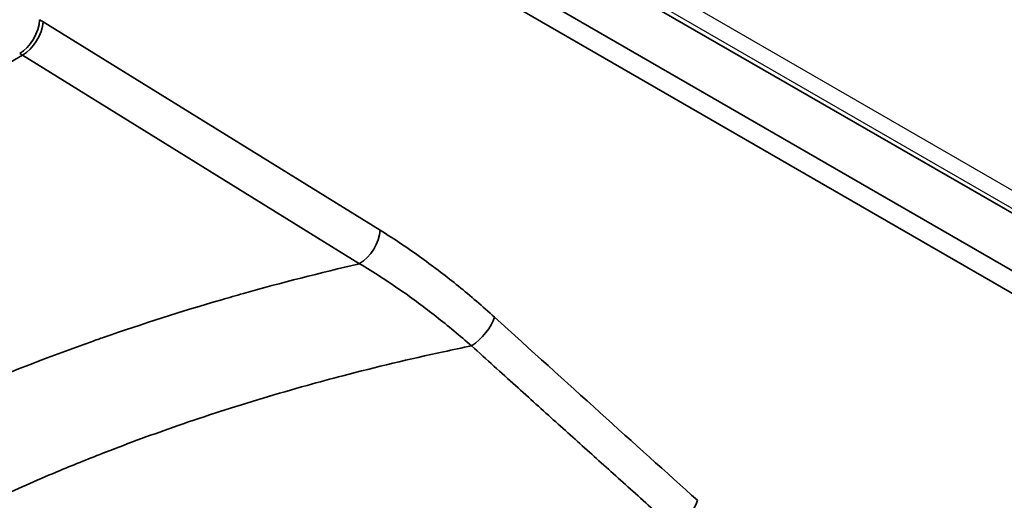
# Model space of a CAD drawing. Header units: millimetres. Extents: x -11430 to 11430, y -488 to 4365.
# Tile 18 of 92: x 2158 to 2176, y 1190 to 1198. Entities that reach past the tile are written whole.
import ezdxf

# ---------------------------------------------------------------- set-up
doc = ezdxf.new("R2010")
doc.units = ezdxf.units.MM
doc.header["$LTSCALE"] = 15
doc.layers.add('_Sichtbarkanten', color=7, linetype='Continuous', lineweight=25)
doc.layers.add('Sichtbar schmal (ISO)', color=7, linetype='Continuous', lineweight=35)

msp = doc.modelspace()

# ---------------------------------------------------------------- linework, layer by layer
at = {"layer": '_Sichtbarkanten'}
for p, q in [((2068.204, 1257.299), (2313.57, 1115.637)), ((2067.855, 1257.172), (2313.468, 1115.367))]:
    msp.add_line(p, q, dxfattribs=at)
at = {"layer": 'Sichtbar schmal (ISO)'}
for p, q in [((2313.343, 1115.355), (2067.73, 1257.16)), ((2066.847, 1256.642), (2312.447, 1114.845)), ((2312.27, 1114.542), (2066.67, 1256.34)), ((2164.542, 1194.443), (2158.521, 1198.166)), ((2158.155, 1197.568), (2144.648, 1189.77)), ((2164.176, 1193.845), (2158.155, 1197.568))]:
    msp.add_line(p, q, dxfattribs=at)
for centre, major_axis, ratio, start_param, end_param in [((2158.104, 1198.007), (0.25, 0.433), 0.57735, 3.926998, 5.48034), ((2158.168, 1197.969), (-0.263, -0.425), 0.557201, 0.802567, 2.3559), ((2158.41, 1195.74), (-1.46, 2.62), 0.587334, 5.471753, 5.501644), ((2158.094, 1195.564), (-1.25, 2.165), 0.57735, 5.462881, 5.491962), ((2164.189, 1194.246), (-0.263, -0.425), 0.557201, 0.802547, 2.3559), ((2166.233, 1192.692), (-0.336, -0.37), 0.403723, 0.995153, 2.444511), ((2054.8, 1300.344), (-125.286, 119.066), 0.011565, 2.68397, 2.752753), ((2169.858, 1189.42), (-0.334, -0.372), 0.408433, 1.009725, 2.442589)]:
    msp.add_ellipse(centre, major_axis=major_axis, ratio=ratio, start_param=start_param, end_param=end_param, dxfattribs=at)
msp.add_open_spline([(2166.586, 1192.889), (2166.374, 1193.082), (2165.94, 1193.454), (2165.307, 1193.94), (2164.806, 1194.28), (2164.542, 1194.443)], degree=3, dxfattribs=at)
for points, knots in [([(2149.504, 1186.966), (2149.599, 1187.047), (2149.694, 1187.128), (2149.791, 1187.208), (2149.885, 1187.286), (2149.98, 1187.363), (2150.075, 1187.44), (2150.51, 1187.789), (2150.964, 1188.128), (2151.437, 1188.458), (2151.509, 1188.509), (2151.582, 1188.559), (2151.655, 1188.609), (2152.166, 1188.958), (2152.698, 1189.295), (2153.25, 1189.621), (2153.295, 1189.647), (2153.339, 1189.673), (2153.383, 1189.699), (2153.974, 1190.044), (2154.588, 1190.375), (2155.221, 1190.691), (2155.231, 1190.696), (2155.241, 1190.701), (2155.251, 1190.705), (2155.894, 1191.026), (2156.558, 1191.331), (2157.245, 1191.621), (2157.275, 1191.634), (2157.305, 1191.646), (2157.335, 1191.659), (2157.993, 1191.935), (2158.673, 1192.199), (2159.386, 1192.451), (2159.462, 1192.478), (2159.537, 1192.505), (2159.613, 1192.531), (2160.29, 1192.766), (2160.994, 1192.992), (2161.713, 1193.201), (2161.841, 1193.239), (2161.97, 1193.276), (2162.1, 1193.312), (2162.776, 1193.503), (2163.467, 1193.68), (2164.176, 1193.845)], [0.2611772, 0.2611772, 0.2611772, 0.2611772, 0.2808979, 0.2808979, 0.2808979, 0.3, 0.3, 0.3, 0.3867525, 0.3867525, 0.3867525, 0.4, 0.4, 0.4, 0.4926077, 0.4926077, 0.4926077, 0.5, 0.5, 0.5, 0.5984773, 0.5984773, 0.5984773, 0.6, 0.6, 0.6, 0.7, 0.7, 0.7, 0.7043454, 0.7043454, 0.7043454, 0.8, 0.8, 0.8, 0.8101047, 0.8101047, 0.8101047, 0.9, 0.9, 0.9, 0.9160527, 0.9160527, 0.9160527, 1, 1, 1, 1]), ([(2166.175, 1192.377), (2165.967, 1192.559), (2165.754, 1192.735), (2165.545, 1192.899), (2165.335, 1193.064), (2165.129, 1193.217), (2164.904, 1193.374), (2164.678, 1193.531), (2164.433, 1193.691), (2164.176, 1193.845)], [0, 0, 0, 0, 0.3333333, 0.3333333, 0.3333333, 0.6666667, 0.6666667, 0.6666667, 1, 1, 1, 1]), ([(2151.555, 1185.782), (2151.653, 1185.867), (2151.752, 1185.951), (2151.853, 1186.035), (2152.167, 1186.295), (2152.492, 1186.551), (2152.829, 1186.801), (2153.007, 1186.933), (2153.188, 1187.063), (2153.372, 1187.192), (2153.686, 1187.412), (2154.01, 1187.627), (2154.342, 1187.837), (2154.573, 1187.983), (2154.808, 1188.127), (2155.048, 1188.268), (2155.355, 1188.449), (2155.668, 1188.626), (2155.988, 1188.799), (2156.277, 1188.955), (2156.571, 1189.108), (2156.87, 1189.257), (2157.16, 1189.401), (2157.454, 1189.542), (2157.753, 1189.679), (2158.104, 1189.84), (2158.461, 1189.997), (2158.826, 1190.15), (2159.093, 1190.261), (2159.363, 1190.37), (2159.639, 1190.477), (2160.06, 1190.641), (2160.492, 1190.799), (2160.935, 1190.953), (2161.18, 1191.038), (2161.429, 1191.121), (2161.682, 1191.203), (2162.188, 1191.366), (2162.707, 1191.522), (2163.237, 1191.67), (2163.449, 1191.729), (2163.663, 1191.787), (2163.878, 1191.843), (2164.468, 1191.997), (2165.067, 1192.14), (2165.675, 1192.271), (2165.841, 1192.307), (2166.008, 1192.342), (2166.175, 1192.377)], [0.279665, 0.279665, 0.279665, 0.279665, 0.300046, 0.300046, 0.300046, 0.3636364, 0.3636364, 0.3636364, 0.3972359, 0.3972359, 0.3972359, 0.4545455, 0.4545455, 0.4545455, 0.4943909, 0.4943909, 0.4943909, 0.5454545, 0.5454545, 0.5454545, 0.5916497, 0.5916497, 0.5916497, 0.6363636, 0.6363636, 0.6363636, 0.6889002, 0.6889002, 0.6889002, 0.7272727, 0.7272727, 0.7272727, 0.7857882, 0.7857882, 0.7857882, 0.8181818, 0.8181818, 0.8181818, 0.8830394, 0.8830394, 0.8830394, 0.9090909, 0.9090909, 0.9090909, 0.9804811, 0.9804811, 0.9804811, 1, 1, 1, 1]), ([(2169.809, 1189.107), (2169.55, 1189.338), (2169.299, 1189.563), (2169.059, 1189.778), (2168.82, 1189.992), (2168.593, 1190.197), (2168.366, 1190.401), (2168.139, 1190.605), (2167.913, 1190.809), (2167.68, 1191.018), (2167.448, 1191.228), (2167.209, 1191.443), (2166.959, 1191.668), (2166.709, 1191.894), (2166.447, 1192.131), (2166.175, 1192.377)], [0, 0, 0, 0, 0.2, 0.2, 0.2, 0.4, 0.4, 0.4, 0.6, 0.6, 0.6, 0.8, 0.8, 0.8, 1, 1, 1, 1])]:
    msp.add_open_spline(points, degree=3, knots=knots, dxfattribs=at)

doc.saveas('drawing.dxf')
